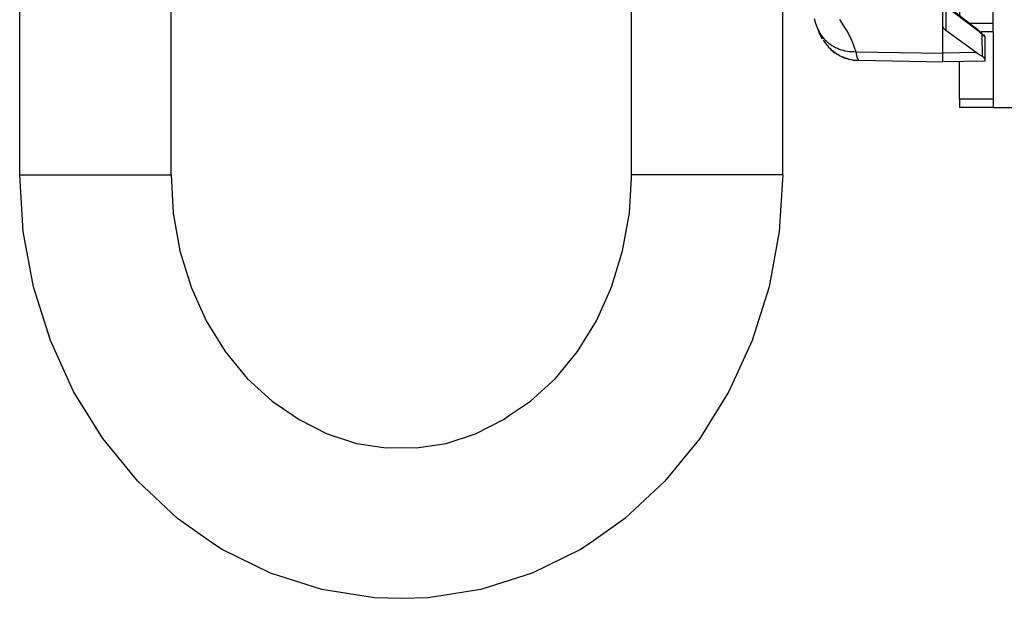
# Model space of a CAD drawing. Header units: millimetres. Extents: x -761 to 834, y -147 to 56.
# Tile 1 of 30: x -761 to -644, y -147 to -78. Entities that reach past the tile are written whole.
import ezdxf

# ---------------------------------------------------------------- set-up
doc = ezdxf.new("R2010")
doc.units = ezdxf.units.MM

# ---------------------------------------------------------------- blocks, each defined once
blk = doc.blocks.new('Kappe_1', base_point=(-707.13, -83.22))
at = {"color": 7, "linetype": 'Continuous'}
for p, q in [((-651.13, -78.92), (-651.13, -72.78)), ((-646.71, -79.61), (-650.77, -76.48)), ((-666.4, -78.06), (-666.31, -78.51)), ((-666.31, -78.51), (-666.16, -78.85)), ((-666.16, -78.85), (-665.95, -79.46)), ((-665.95, -79.46), (-665.85, -79.72)), ((-651.03, -79.23), (-651.13, -78.92)), ((-650.75, -79.51), (-651.03, -79.23)), ((-647.16, -82.13), (-650.75, -79.51)), ((-665.85, -79.72), (-665.69, -80.05)), ((-665.69, -80.05), (-665.45, -80.5)), ((-665.35, -80.66), (-665.22, -80.83)), ((-646.7, -79.76), (-646.44, -79.95)), ((-646.29, -79.94), (-646.19, -80.12)), ((-646.19, -80.12), (-646.14, -80.25)), ((-646.14, -80.25), (-646.13, -82.9)), ((-665.22, -80.83), (-664.82, -81.34)), ((-664.82, -81.34), (-664.7, -81.47)), ((-664.7, -81.47), (-664.56, -81.6)), ((-664.56, -81.6), (-664.42, -81.76)), ((-664.42, -81.76), (-663.97, -82.16)), ((-663.97, -82.16), (-663.57, -82.35)), ((-663.57, -82.35), (-663.46, -82.48)), ((-663.46, -82.48), (-663, -82.64)), ((-663, -82.64), (-662.35, -82.92)), ((-662.35, -82.92), (-662.07, -82.94)), ((-662.07, -82.94), (-661.76, -83.04)), ((-661.76, -83.04), (-661.16, -83.05)), ((-661.16, -83.05), (-651.13, -83.22)), ((-646.83, -82.35), (-647.16, -82.13)), ((-646.42, -82.59), (-646.83, -82.35)), ((-646.22, -82.74), (-646.42, -82.59)), ((-646.13, -82.9), (-646.22, -82.74)), ((-646.13, -82.9), (-646.13, -83.14)), ((-646.13, -83.14), (-651.13, -83.22))]:
    blk.add_line(p, q, dxfattribs=at)
at = {"color": 1, "linetype": 'Continuous'}
for p, q in [((-646.7, -79.76), (-650.75, -76.66)), ((-650.75, -76.66), (-650.75, -79.51)), ((-663.42, -78.2), (-662.71, -79.28)), ((-662.71, -79.28), (-662.39, -79.83)), ((-651.13, -82.19), (-651.13, -78.92)), ((-662.39, -79.83), (-661.99, -80.65)), ((-661.99, -80.65), (-661.87, -80.93)), ((-646.44, -79.95), (-646.7, -79.76)), ((-646.14, -80.25), (-646.44, -79.95)), ((-646.42, -82.59), (-646.44, -79.95)), ((-661.87, -80.93), (-661.47, -82.03)), ((-661.47, -82.03), (-651.13, -82.19)), ((-661.47, -82.03), (-661.38, -82.47)), ((-661.38, -82.47), (-661.33, -82.66)), ((-661.33, -82.66), (-661.16, -83.05)), ((-647.16, -82.13), (-651.13, -82.19)), ((-651.13, -83.22), (-651.13, -82.19))]:
    blk.add_line(p, q, dxfattribs=at)
for points, knots in [([(-666.07, -79.14), (-665.94, -79.42), (-665.68, -79.99), (-665.06, -80.72), (-664.31, -81.31), (-663.43, -81.74), (-662.47, -82), (-661.81, -82.02), (-661.47, -82.03)], [0, 0, 0, 0, 0.931054, 1.871091, 2.82518, 3.795951, 4.783259, 5.784345, 5.784345, 5.784345, 5.784345]), ([(-646.7, -79.76), (-646.7, -79.76), (-646.7, -79.74), (-646.71, -79.69), (-646.71, -79.64), (-646.71, -79.61), (-646.71, -79.61)], [0, 0, 0, 0, 0.009768, 0.0781438, 0.1465197, 0.1562876, 0.1562876, 0.1562876, 0.1562876]), ([(-646.44, -79.95), (-646.44, -79.94), (-646.45, -79.91), (-646.48, -79.85), (-646.5, -79.79), (-646.52, -79.76), (-646.52, -79.75)], [0, 0, 0, 0, 0.0131596, 0.1052767, 0.1973939, 0.2105535, 0.2105535, 0.2105535, 0.2105535])]:
    blk.add_open_spline(points, degree=3, knots=knots, dxfattribs=at)
at = {"color": 7, "linetype": 'Continuous'}
blk.add_open_spline([(-664.42, -81.76), (-664.19, -81.95), (-663.72, -82.33), (-662.92, -82.72), (-662.06, -82.99), (-661.46, -83.03), (-661.16, -83.05)], degree=3, knots=[0, 0, 0, 0, 0.893671, 1.787027, 2.680148, 3.573143, 3.573143, 3.573143, 3.573143], dxfattribs=at)
blk = doc.blocks.new('Griff-rechts', base_point=(-760.85, -147.06))
at = {"color": 7, "linetype": 'Continuous'}
for p, q in [((-760.85, -96.68), (-760.85, 5.32)), ((-742.85, -96.68), (-742.85, 5.32)), ((-688.13, -96.68), (-688.13, -67.68)), ((-670.13, -96.68), (-670.13, -67.68)), ((-760.42, -103.4), (-760.85, -96.68)), ((-742.85, -96.68), (-742.6, -101.25)), ((-688.37, -101.25), (-688.13, -97.04)), ((-688.13, -97.04), (-688.13, -96.68)), ((-670.13, -96.68), (-670.18, -97.23)), ((-670.18, -97.23), (-670.56, -103.4)), ((-742.6, -101.25), (-741.8, -105.73)), ((-689.18, -105.73), (-688.37, -101.25)), ((-759.21, -110.01), (-760.42, -103.4)), ((-670.56, -103.4), (-671.77, -110.01)), ((-741.8, -105.73), (-740.48, -110.03)), ((-690.5, -110.03), (-689.18, -105.73)), ((-757.2, -116.39), (-759.21, -110.01)), ((-671.77, -110.01), (-673.77, -116.39)), ((-740.48, -110.03), (-738.67, -114.04)), ((-692.3, -114.04), (-690.5, -110.03)), ((-738.67, -114.04), (-736.43, -117.69)), ((-694.55, -117.69), (-692.3, -114.04)), ((-754.44, -122.44), (-757.2, -116.39)), ((-673.77, -116.39), (-676.54, -122.44)), ((-736.43, -117.69), (-733.8, -120.9)), ((-697.18, -120.9), (-694.55, -117.69)), ((-733.8, -120.9), (-730.84, -123.61)), ((-700.14, -123.61), (-697.18, -120.9)), ((-750.96, -128.05), (-754.44, -122.44)), ((-676.54, -122.44), (-680.02, -128.05)), ((-730.84, -123.61), (-728.37, -125.26)), ((-702.61, -125.26), (-700.14, -123.61)), ((-728.37, -125.26), (-727.65, -125.79)), ((-727.65, -125.79), (-724.31, -127.5)), ((-706.67, -127.5), (-703.33, -125.79)), ((-703.33, -125.79), (-702.61, -125.26)), ((-724.31, -127.5), (-720.83, -128.62)), ((-710.15, -128.62), (-706.67, -127.5)), ((-746.82, -133.11), (-750.96, -128.05)), ((-720.83, -128.62), (-717.27, -129.14)), ((-713.71, -129.14), (-710.15, -128.62)), ((-680.02, -128.05), (-684.16, -133.11)), ((-717.27, -129.14), (-715.49, -129.1)), ((-715.49, -129.1), (-713.71, -129.14)), ((-742.08, -137.55), (-746.82, -133.11)), ((-684.16, -133.11), (-688.9, -137.55)), ((-738.04, -140.41), (-742.08, -137.55)), ((-688.9, -137.55), (-692.94, -140.41)), ((-736.79, -141.26), (-738.04, -140.41)), ((-692.94, -140.41), (-694.19, -141.26)), ((-731.02, -144.06), (-736.79, -141.26)), ((-694.19, -141.26), (-699.95, -144.06)), ((-724.95, -145.99), (-731.02, -144.06)), ((-699.95, -144.06), (-706.03, -145.99)), ((-718.67, -147.01), (-724.95, -145.99)), ((-706.03, -145.99), (-712.31, -147.01)), ((-715.49, -147.06), (-718.67, -147.01)), ((-712.31, -147.01), (-715.49, -147.06))]:
    blk.add_line(p, q, dxfattribs=at)
at = {"color": 1, "linetype": 'Continuous'}
for p, q in [((-760.85, -96.68), (-742.85, -96.68)), ((-670.13, -96.68), (-688.13, -96.68))]:
    blk.add_line(p, q, dxfattribs=at)
blk = doc.blocks.new('CFK-Haltebügel-kpl_', base_point=(-760.85, -147.06))
for name, p in [('Griff-rechts', (-760.85, -147.06)), ('Kappe_1', (-707.13, -83.22))]:
    blk.add_blockref(name, p)
blk = doc.blocks.new('Carbonbügel', base_point=(-760.85, -147.06))
blk.add_blockref('CFK-Haltebügel-kpl_', (-760.85, -147.06))
blk = doc.blocks.new('Schweißmutter-DIN929-M8__60', base_point=(-645.13, -76.26))
at = {"color": 7, "linetype": 'Continuous'}
for p, q in [((-639.53, -72.22), (-639.53, -67.65)), ((-645.13, -72.22), (-639.53, -72.22)), ((-639.53, -76.26), (-639.53, -72.22)), ((-645.13, -76.26), (-639.53, -76.26))]:
    blk.add_line(p, q, dxfattribs=at)
blk = doc.blocks.new('Buegelauge__61', base_point=(-649.13, -88.68))
at = {"color": 7, "linetype": 'Continuous'}
for p, q in [((-649.13, -2.68), (-649.13, -3.68)), ((-649.13, -2.68), (-645.13, -2.68)), ((-645.13, -2.68), (-645.13, -3.68)), ((-645.13, -2.68), (-641.13, -2.68)), ((-636.13, -2.68), (-641.13, -2.68)), ((-628.13, -2.68), (-636.13, -2.68)), ((-628.13, -2.68), (-628.13, -23.79)), ((-649.13, -8.15), (-649.13, -3.68)), ((-645.13, -3.68), (-645.13, -11.68)), ((-646.61, -11.68), (-645.13, -11.68)), ((-645.13, -11.68), (-645.13, -12.68)), ((-645.13, -23.78), (-645.13, -12.68)), ((-649.13, -13.61), (-649.13, -23.79)), ((-649.13, -67.65), (-649.13, -77.73)), ((-645.13, -78.68), (-645.13, -67.65)), ((-628.13, -67.65), (-628.13, -88.68)), ((-645.13, -79.68), (-645.13, -78.68)), ((-645.13, -79.68), (-646.6, -79.68)), ((-645.13, -79.68), (-645.13, -87.68)), ((-649.13, -87.68), (-649.13, -83.19)), ((-649.13, -87.68), (-649.13, -88.68)), ((-645.13, -87.68), (-645.13, -88.68)), ((-645.13, -88.68), (-649.13, -88.68)), ((-645.13, -88.68), (-641.13, -88.68)), ((-641.13, -88.68), (-636.13, -88.68)), ((-628.13, -88.68), (-636.13, -88.68))]:
    blk.add_line(p, q, dxfattribs=at)
at = {"color": 1, "linetype": 'Continuous'}
for p, q in [((-641.13, -2.68), (-641.13, -15.09)), ((-636.13, -2.68), (-636.13, -19.38)), ((-649.13, -3.68), (-645.13, -3.68)), ((-647.9, -12.68), (-645.13, -12.68)), ((-636.13, -71.98), (-636.13, -88.68)), ((-641.13, -76.26), (-641.13, -88.68)), ((-645.13, -78.68), (-647.89, -78.68)), ((-645.13, -87.68), (-649.13, -87.68))]:
    blk.add_line(p, q, dxfattribs=at)
blk = doc.blocks.new('Schweißmutter-DIN929-M8_1__62', base_point=(-645.13, -23.79))
at = {"color": 7, "linetype": 'Continuous'}
for p, q in [((-639.53, -15.09), (-645.13, -15.09)), ((-639.53, -19.13), (-639.53, -15.09)), ((-639.53, -19.13), (-645.13, -19.13)), ((-639.53, -23.79), (-639.53, -19.13))]:
    blk.add_line(p, q, dxfattribs=at)
blk = doc.blocks.new('Buegelscheibe__63', base_point=(-628.13, -88.18))
at = {"color": 7, "linetype": 'Continuous'}
for p, q in [((-628.13, -3.18), (-626.63, -3.18)), ((-626.63, -3.18), (-626.63, -21.91)), ((-626.63, -21.91), (-626.63, -23.79)), ((-626.63, -67.65), (-626.63, -71.84)), ((-626.63, -71.84), (-626.63, -87.25)), ((-626.63, -87.25), (-626.63, -87.8)), ((-626.63, -88.07), (-628.13, -88.18)), ((-626.63, -87.8), (-626.63, -88.07))]:
    blk.add_line(p, q, dxfattribs=at)
blk = doc.blocks.new('Buegellager-mont___64', base_point=(-649.13, -88.68))
for name, p in [('Buegelauge__61', (-649.13, -88.68)), ('Buegelscheibe__63', (-628.13, -88.18)), ('Schweißmutter-DIN929-M8_1__62', (-645.13, -23.79)), ('Schweißmutter-DIN929-M8__60', (-645.13, -76.26))]:
    blk.add_blockref(name, p)
blk = doc.blocks.new('Seitenteil-rechts-kpl___66', base_point=(-694.07, -123.58))
blk.add_blockref('Buegellager-mont___64', (-649.13, -88.68))
blk = doc.blocks.new('Gehaeuse-kpl___83', base_point=(-694.07, -123.58))
blk.add_blockref('Seitenteil-rechts-kpl___66', (-694.07, -123.58))
blk = doc.blocks.new('Montage-fuer-Funktionstest__84', base_point=(-694.07, -123.58))
blk.add_blockref('Gehaeuse-kpl___83', (-694.07, -123.58))
blk = doc.blocks.new('S360-C__85', base_point=(-760.85, -147.06))
for name, p in [('Carbonbügel', (-760.85, -147.06)), ('Montage-fuer-Funktionstest__84', (-694.07, -123.58))]:
    blk.add_blockref(name, p)
blk = doc.blocks.new('DrfsichtA', base_point=(10, -77))
blk.add_blockref('S360-C__85', (-760.85, -147.06))

msp = doc.modelspace()

# ---------------------------------------------------------------- block references
msp.add_blockref('DrfsichtA', (10, -77))

doc.saveas('drawing.dxf')
